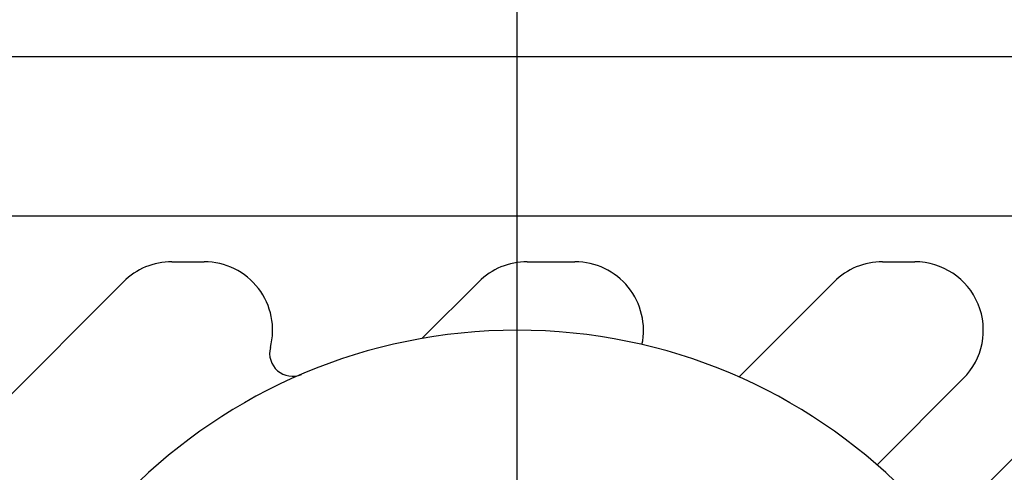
# Model space of a CAD drawing. Header units: millimetres. Extents: x 100 to 429, y 82 to 393.
# Tile 23 of 26: x 386.57 to 397.35, y 278.53 to 283.49. Entities that reach past the tile are written whole.
import ezdxf
from ezdxf.enums import TextEntityAlignment as Align

# ---------------------------------------------------------------- set-up
doc = ezdxf.new("R2010")
doc.units = ezdxf.units.MM
doc.header["$LTSCALE"] = 32.67
doc.layers.get('0').update_dxf_attribs({"linetype": 'CONTINUOUS'})
doc.layers.add('00_COMPONENTS', color=7, linetype='CONTINUOUS')
doc.layers.add('51__DRAFT_DIMS', color=7, linetype='CONTINUOUS')
doc.styles.get("Standard").update_dxf_attribs({"font": 'simfang.ttf'})
doc.dimstyles.new('DIMSTYLE_1', dxfattribs={"dimtxt": 3, "dimasz": 3, "dimexe": 2.5, "dimexo": 0.5, "dimgap": 0.75, "dimtad": 1, "dimlfac": 2, "dimdsep": 46, "dimtxsty": 'STANDARD', "dimblk": '_FILLED', "dimblk1": '_FILLED', "dimblk2": '_FILLED', "dimcen": 0.09, "dimclrt": 3, "dimazin": 2, "dimtp": 0.3, "dimtm": 0.3, "dimtfac": 1, "dimtofl": 0, "dimtmove": 0, "dimatfit": 3, "dimldrblk": '_FILLED', "dimfxl": 1, "dimtolj": 1, "dimarcsym": 0})
doc.dimstyles.new('DIMSTYLE_4', dxfattribs={"dimtxt": 3, "dimasz": 3, "dimexe": 2.5, "dimexo": 0.5, "dimgap": 0.75, "dimtad": 1, "dimdec": 1, "dimlfac": 2, "dimdsep": 46, "dimtxsty": 'STANDARD', "dimblk": '_FILLED', "dimblk1": '_FILLED', "dimblk2": '_FILLED', "dimcen": 0.09, "dimclrt": 3, "dimazin": 2, "dimtp": 0.5, "dimtm": 0.5, "dimtfac": 1, "dimtdec": 1, "dimtofl": 0, "dimtmove": 0, "dimatfit": 3, "dimldrblk": '_FILLED', "dimfxl": 1, "dimtolj": 1, "dimarcsym": 0})

# ---------------------------------------------------------------- blocks, each defined once
blk = doc.blocks.new('_FILLED')
at = {"color": 0, "linetype": 'ByBlock'}
blk.add_solid([(0, 0), (-1, 0.1667), (-1, -0.1667)], dxfattribs=at)
blk = doc.blocks.new('*D9')
at = {"layer": '51__DRAFT_DIMS', "color": 4}
for p, q in [((370.266, 269.565), (370.266, 387.979)), ((392.016, 274.592), (392.016, 387.979)), ((370.266, 385.479), (381.141, 385.479)), ((392.016, 385.479), (381.141, 385.479))]:
    blk.add_line(p, q, dxfattribs=at)
at = {"layer": '51__DRAFT_DIMS', "color": 4, "xscale": 3, "yscale": 3, "zscale": 3, "rotation": 180}
blk.add_blockref('_FILLED', (370.266, 385.479), dxfattribs=at)
at = {"layer": '51__DRAFT_DIMS', "color": 4, "xscale": 3, "yscale": 3, "zscale": 3}
blk.add_blockref('_FILLED', (392.016, 385.479), dxfattribs=at)
at = {"layer": '51__DRAFT_DIMS', "color": 3}
blk.add_text('43.5', height=3, dxfattribs=at).set_placement((381.141, 386.229), align=Align.CENTER)
blk = doc.blocks.new('*D10')
at = {"layer": '51__DRAFT_DIMS', "color": 4}
for p, q in [((379.978, 371.085), (355.408, 371.085)), ((357.908, 371.085), (357.908, 322.588)), ((357.908, 274.092), (357.908, 322.588)), ((391.516, 274.092), (355.408, 274.092))]:
    blk.add_line(p, q, dxfattribs=at)
at = {"layer": '51__DRAFT_DIMS', "color": 4, "xscale": 3, "yscale": 3, "zscale": 3}
for p, rotation in [((357.908, 371.085), 90), ((357.908, 274.092), 270)]:
    blk.add_blockref('_FILLED', p, dxfattribs=dict(at, rotation=rotation))
at = {"layer": '51__DRAFT_DIMS', "color": 3}
blk.add_text('194', height=3, rotation=90, dxfattribs=at).set_placement((357.158, 322.588), align=Align.CENTER)

msp = doc.modelspace()

# ---------------------------------------------------------------- linework, layer by layer
at = {"layer": '00_COMPONENTS', "color": 7}
for p, q in [((372.2656, 283.0916), (405.115, 283.0916)), ((403.865, 281.3416), (371.2656, 281.3416)), ((388.2354, 280.8416), (388.5889, 280.8416)), ((392.1254, 280.8416), (392.6487, 280.8416)), ((396.0154, 280.8416), (396.3689, 280.8416)), ((387.7051, 280.6219), (382.8903, 275.8072)), ((391.5951, 280.6219), (390.9736, 280.0004)), ((395.4851, 280.6219), (394.4422, 279.579)), ((399.3751, 280.6219), (396.6525, 277.8993)), ((396.8993, 279.5612), (395.9551, 278.6171))]:
    msp.add_line(p, q, dxfattribs=at)
for centre, radius, start, end in [((388.2354, 280.0916), 0.75, 90, 135), ((388.5889, 280.0916), 0.75, 345.26861, 90), ((392.1254, 280.0916), 0.75, 90, 135), ((392.6487, 280.0916), 0.75, 347.8661, 90), ((396.0154, 280.0916), 0.75, 90, 135), ((396.3689, 280.0916), 0.75, 315, 90), ((392.0156, 274.0916), 6, 0, 180), ((389.5561, 279.8373), 0.25, 165.26861, 293.17401)]:
    msp.add_arc(centre, radius, start, end, dxfattribs=at)

# ---------------------------------------------------------------- dimensions: what is measured, and where the dimension line sits
at = {"layer": '51__DRAFT_DIMS', "color": 4}
dim = msp.add_linear_dim(base=(392.0156, 385.4793), p1=(370.2656, 269.0651), p2=(392.0156, 274.0916), dimstyle='DIMSTYLE_1', dxfattribs=at)
dim.commit()
dim.dimension.update_dxf_attribs({"geometry": '*D9', "text_midpoint": (381.0439, 385.4793), "dimtype": 160})
dim = msp.add_linear_dim(base=(357.9082, 274.0916), p1=(380.4776, 371.0847), p2=(392.0156, 274.0916), angle=270, dimstyle='DIMSTYLE_4', dxfattribs=at)
dim.commit()
dim.dimension.update_dxf_attribs({"geometry": '*D10', "text_midpoint": (357.9082, 322.7288), "dimtype": 160})

doc.saveas('drawing.dxf')
